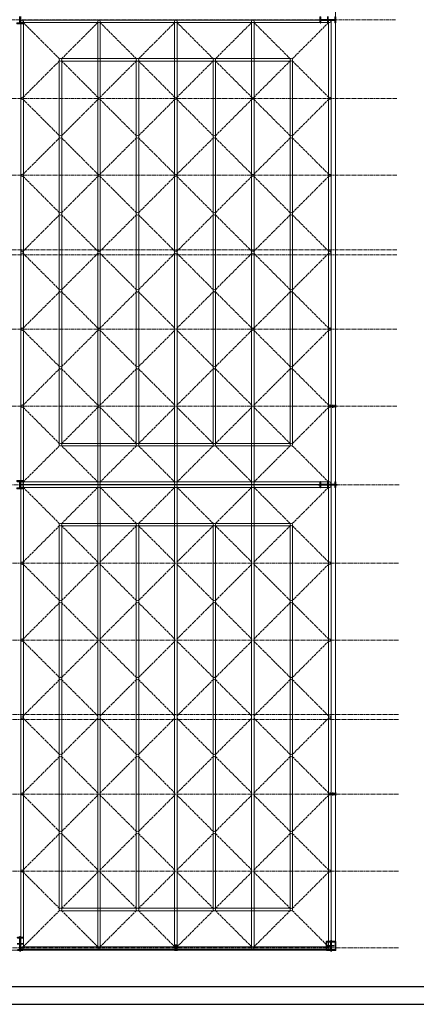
# Model space of a CAD drawing. Header units: millimetres. Extents: x -4725611 to 4745838, y -5478268 to 5501141.
# Tile 18 of 26: x 43532 to 45079, y -11276 to -7438. Entities that reach past the tile are written whole.
import ezdxf

# ---------------------------------------------------------------- set-up
doc = ezdxf.new("R2010")
doc.units = ezdxf.units.MM
doc.linetypes.add('ACAD_ISO02W100', pattern=[15, 12, -3])
doc.linetypes.add('CENTER2', pattern=[28.575, 19.05, -3.175, 3.175, -3.175])
for name, color, linetype, lineweight in [('e-cad_cienkie', 80, 'Continuous', 13), ('e-cad_kontur', 2, 'Continuous', 35), ('e-cad_osie', 6, 'CENTER2', 9), ('e-cad_wypelnienia', 254, 'Continuous', 5), ('K-WIDOK', 140, 'Continuous', 15)]:
    doc.layers.add(name, color=color, linetype=linetype, lineweight=lineweight)

msp = doc.modelspace()

# ---------------------------------------------------------------- hatches: boundary and pattern name
at = {"layer": 'e-cad_kontur', "ltscale": 0.8}
h = msp.add_hatch(dxfattribs=at)
h.set_pattern_fill('ANSI31', color=256, scale=0.08, angle=90, style=0)
h.set_pattern_definition([(135, (34496.65385, -23436.39261), (-0.1796051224, -0.1796051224), [])])
edge = h.paths.add_edge_path()
edge.add_line((44743.78, -8950.05), (44743.78, -8940.05))
edge.add_line((44743.78, -8940.05), (44744.63, -8940.05))
edge.add_line((44744.63, -8940.05), (44744.63, -8943.57))
edge.add_arc((44745.83, -8943.57), 1.2, 180, 270)
edge.add_line((44745.83, -8944.77), (44761.73, -8944.77))
edge.add_arc((44761.73, -8943.57), 1.2, 270, 360)
edge.add_line((44762.93, -8943.57), (44762.93, -8940.05))
edge.add_line((44762.93, -8940.05), (44763.78, -8940.05))
edge.add_line((44763.78, -8940.05), (44763.78, -8950.05))
edge.add_line((44763.78, -8950.05), (44762.93, -8950.05))
edge.add_line((44762.93, -8950.05), (44762.93, -8946.53))
edge.add_arc((44761.73, -8946.53), 1.2, 360, 450)
edge.add_line((44761.73, -8945.33), (44745.83, -8945.33))
edge.add_arc((44745.83, -8946.53), 1.2, 90, 180)
edge.add_line((44744.63, -8946.53), (44744.63, -8950.05))
edge.add_line((44744.63, -8950.05), (44743.78, -8950.05))
h = msp.add_hatch(dxfattribs=at)
h.set_pattern_fill('ANSI31', color=256, scale=0.08, angle=90, style=0)
h.set_pattern_definition([(135, (34496.65385, -24948.06253), (-0.1796051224, -0.1796051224), [])])
edge = h.paths.add_edge_path()
edge.add_line((44743.78, -10461.72), (44743.78, -10451.72))
edge.add_line((44743.78, -10451.72), (44744.63, -10451.72))
edge.add_line((44744.63, -10451.72), (44744.63, -10455.24))
edge.add_arc((44745.83, -10455.24), 1.2, 180, 270)
edge.add_line((44745.83, -10456.44), (44761.73, -10456.44))
edge.add_arc((44761.73, -10455.24), 1.2, 270, 360)
edge.add_line((44762.93, -10455.24), (44762.93, -10451.72))
edge.add_line((44762.93, -10451.72), (44763.78, -10451.72))
edge.add_line((44763.78, -10451.72), (44763.78, -10461.72))
edge.add_line((44763.78, -10461.72), (44762.93, -10461.72))
edge.add_line((44762.93, -10461.72), (44762.93, -10458.2))
edge.add_arc((44761.73, -10458.2), 1.2, 360, 450)
edge.add_line((44761.73, -10457), (44745.83, -10457))
edge.add_arc((44745.83, -10458.2), 1.2, 90, 180)
edge.add_line((44744.63, -10458.2), (44744.63, -10461.72))
edge.add_line((44744.63, -10461.72), (44743.78, -10461.72))
h = msp.add_hatch(dxfattribs=at)
h.set_pattern_fill('ANSI31', color=256, scale=0.08, angle=180, style=0)
h.set_pattern_definition([(225, (47587.62428, -3597.6082), (0.1796051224, -0.1796051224), [])])
edge = h.paths.add_edge_path()
edge.add_line((44136.28, -11065.88), (44146.28, -11065.88))
edge.add_line((44146.28, -11065.88), (44146.28, -11065.03))
edge.add_line((44146.28, -11065.03), (44142.76, -11065.03))
edge.add_arc((44142.76, -11063.83), 1.2, 540, 630, ccw=False)
edge.add_line((44141.56, -11063.83), (44141.56, -11047.93))
edge.add_arc((44142.76, -11047.93), 1.2, 450, 540, ccw=False)
edge.add_line((44142.76, -11046.73), (44146.28, -11046.73))
edge.add_line((44146.28, -11046.73), (44146.28, -11045.88))
edge.add_line((44146.28, -11045.88), (44136.28, -11045.88))
edge.add_line((44136.28, -11045.88), (44136.28, -11046.73))
edge.add_line((44136.28, -11046.73), (44139.8, -11046.73))
edge.add_arc((44139.8, -11047.93), 1.2, 360, 450, ccw=False)
edge.add_line((44141, -11047.93), (44141, -11063.83))
edge.add_arc((44139.8, -11063.83), 1.2, 630, 720, ccw=False)
edge.add_line((44139.8, -11065.03), (44136.28, -11065.03))
edge.add_line((44136.28, -11065.03), (44136.28, -11065.88))

# ---------------------------------------------------------------- linework, layer by layer
at = {"layer": 'Defpoints', "ltscale": 0.8}
for points in [[(30315.91, -11276.3), (47815.91, -11276.3), (47815.91, -5336.3), (30315.91, -5336.3)], [(30615.91, -11206.3), (47745.91, -11206.3), (47745.91, -5406.3), (30615.91, -5406.3)]]:
    msp.add_lwpolyline(points, close=True, dxfattribs=at)
at = {"layer": 'e-cad_cienkie', "color": 242, "ltscale": 0.8, "true_color": 0xdf343a}
for points in [[(43536.28, -7445.05), (43536.28, -9245.05)], [(44741.28, -7440.05), (43541.28, -7440.05)], [(43546.28, -7445.05), (43546.28, -9245.05)], [(43836.28, -7445.05), (43836.28, -9245.05)], [(43846.28, -7445.05), (43846.28, -9245.05)], [(44136.28, -7445.05), (44136.28, -9245.05)], [(44146.28, -7445.05), (44146.28, -9245.05)], [(44436.28, -7445.05), (44436.28, -9245.05)], [(44436.28, -7445.05), (44436.28, -9245.05)], [(44446.28, -7445.05), (44446.28, -9245.05)], [(44446.28, -7445.05), (44446.28, -9245.05)], [(44736.28, -7445.05), (44736.28, -9245.05)], [(44736.28, -7445.05), (44736.28, -9245.05)], [(44746.28, -7445.05), (44746.28, -9245.05)], [(44746.28, -7445.05), (44746.28, -9245.05)], [(44741.28, -7450.05), (43541.28, -7450.05)], [(44741.28, -9240.05), (43541.28, -9240.05)], [(44741.28, -9240.05), (43541.28, -9240.05)], [(43536.28, -11056.72), (43536.28, -9256.72)], [(44741.28, -9250.05), (43541.28, -9250.05)], [(44741.28, -9250.05), (43541.28, -9250.05)], [(44741.28, -9251.72), (43541.28, -9251.72)], [(44741.28, -9251.72), (43541.28, -9251.72)], [(44741.28, -9261.72), (43541.28, -9261.72)], [(44741.28, -9261.72), (43541.28, -9261.72)], [(43546.28, -11056.72), (43546.28, -9256.72)], [(43836.28, -11056.72), (43836.28, -9256.72)], [(43846.28, -11056.72), (43846.28, -9256.72)], [(44136.28, -11056.72), (44136.28, -9256.72)], [(44146.28, -11056.72), (44146.28, -9256.72)], [(44436.28, -11056.72), (44436.28, -9256.72)], [(44436.28, -11056.72), (44436.28, -9256.72)], [(44446.28, -11056.72), (44446.28, -9256.72)], [(44446.28, -11056.72), (44446.28, -9256.72)], [(44736.28, -11056.72), (44736.28, -9256.72)], [(44736.28, -11056.72), (44736.28, -9256.72)], [(44746.28, -11056.72), (44746.28, -9256.72)], [(44746.28, -11056.72), (44746.28, -9256.72)], [(44741.28, -11051.72), (43541.28, -11051.72)], [(44741.28, -11061.72), (43541.28, -11061.72)]]:
    msp.add_lwpolyline(points, dxfattribs=at)
for centre in [(43541.28, -7445.05), (43841.28, -7445.05), (44141.28, -7445.05), (44441.28, -7445.05), (44741.28, -7445.05), (43541.28, -7745.05), (43841.28, -7745.05), (44141.28, -7745.05), (44441.28, -7745.05), (44741.28, -7745.05), (43541.28, -8045.05), (43841.28, -8045.05), (44141.28, -8045.05), (44441.28, -8045.05), (44741.28, -8045.05), (43541.28, -8345.05), (43841.28, -8345.05), (44141.28, -8345.05), (44441.28, -8345.05), (44741.28, -8345.05), (43541.28, -8645.05), (43841.28, -8645.05), (44441.28, -8645.05), (44741.28, -8645.05), (43541.28, -8945.05), (43841.28, -8945.05), (44741.28, -8945.05), (43541.28, -9245.05), (43541.28, -9245.05), (43841.28, -9245.05), (43841.28, -9245.05), (44141.28, -9245.05), (44141.28, -9245.05), (44441.28, -9245.05), (44441.28, -9245.05), (44441.28, -9245.05), (44741.28, -9245.05), (44741.28, -9245.05), (44741.28, -9245.05), (43541.28, -9256.72), (43541.28, -9256.72), (43841.28, -9256.72), (43841.28, -9256.72), (44141.28, -9256.72), (44141.28, -9256.72), (44441.28, -9256.72), (44441.28, -9256.72), (44441.28, -9256.72), (44741.28, -9256.72), (44741.28, -9256.72), (44741.28, -9256.72), (43541.28, -9556.72), (44741.28, -9556.72), (43541.28, -9856.72), (44741.28, -9856.72), (43541.28, -10156.72), (44741.28, -10156.72), (43541.28, -10456.72), (44741.28, -10456.72), (43541.28, -10756.72), (44741.28, -10756.72), (43541.28, -11056.72), (43841.28, -11056.72), (44141.28, -11056.72), (44141.28, -11056.72), (44441.28, -11056.72), (44741.28, -11056.72)]:
    msp.add_circle(centre, 5, dxfattribs=at)
at = {"layer": 'e-cad_kontur', "ltscale": 0.8}
for points in [[(43532.78, -7451.91), (43532.78, -7425.91)], [(43534.78, -7451.91), (43534.78, -7425.91)], [(44733.78, -7452.41), (44733.78, -7426.01)], [(43532.78, -7451.91), (43521.78, -7451.91), (43521.78, -7453.91), (43545.78, -7453.91), (43545.78, -7451.91), (43534.78, -7451.91)], [(44753.78, -8951.05), (44753.78, -8939.05)], [(44741.78, -8945.05), (44765.78, -8945.05)], [(43532.78, -9237.88), (43521.78, -9237.88), (43521.78, -9235.88), (43545.78, -9235.88), (43545.78, -9237.88), (43534.78, -9237.88)], [(43532.78, -9263.88), (43532.78, -9237.88)], [(43534.78, -9263.88), (43534.78, -9237.88)], [(44733.78, -9264.08), (44733.78, -9237.68)], [(43532.78, -9263.88), (43521.78, -9263.88), (43521.78, -9265.88), (43545.78, -9265.88), (43545.78, -9263.88), (43534.78, -9263.88)], [(44697.78, -9250.88), (44769.78, -9250.88)], [(44741.78, -10456.72), (44765.78, -10456.72)], [(44753.78, -10462.72), (44753.78, -10450.72)], [(43533.78, -11070.88), (43533.78, -11010.88)], [(43545.78, -11040.88), (43521.78, -11040.88)], [(44141.28, -11067.88), (44141.28, -11043.88)], [(44758.28, -11048.38), (44734.28, -11048.38)], [(44746.28, -11025.88), (44746.28, -11070.88)], [(44135.28, -11055.88), (44147.28, -11055.88)]]:
    msp.add_lwpolyline(points, dxfattribs=at)
for points in [[(44703.78, -7450.21), (44703.78, -7428.21), (44705.68, -7428.21), (44705.68, -7436.21, 0.4142136), (44708.08, -7438.61), (44759.48, -7438.61, 0.4142136), (44761.88, -7436.21), (44761.88, -7428.21), (44763.78, -7428.21), (44763.78, -7450.21), (44761.88, -7450.21), (44761.88, -7442.21, 0.4142136), (44759.48, -7439.81), (44708.08, -7439.81, 0.4142136), (44705.68, -7442.21), (44705.68, -7450.21), (44703.78, -7450.21)], [(44743.78, -8950.05), (44743.78, -8940.05), (44744.63, -8940.05), (44744.63, -8943.57, 0.4142136), (44745.83, -8944.77), (44761.73, -8944.77, 0.4142136), (44762.93, -8943.57), (44762.93, -8940.05), (44763.78, -8940.05), (44763.78, -8950.05), (44762.93, -8950.05), (44762.93, -8946.53, 0.4142136), (44761.73, -8945.33), (44745.83, -8945.33, 0.4142136), (44744.63, -8946.53), (44744.63, -8950.05), (44743.78, -8950.05)], [(44703.78, -9261.88), (44703.78, -9239.88), (44705.68, -9239.88), (44705.68, -9247.88, 0.4142136), (44708.08, -9250.28), (44759.48, -9250.28, 0.4142136), (44761.88, -9247.88), (44761.88, -9239.88), (44763.78, -9239.88), (44763.78, -9261.88), (44761.88, -9261.88), (44761.88, -9253.88, 0.4142136), (44759.48, -9251.48), (44708.08, -9251.48, 0.4142136), (44705.68, -9253.88), (44705.68, -9261.88), (44703.78, -9261.88)], [(44743.78, -10461.72), (44743.78, -10451.72), (44744.63, -10451.72), (44744.63, -10455.24, 0.4142136), (44745.83, -10456.44), (44761.73, -10456.44, 0.4142136), (44762.93, -10455.24), (44762.93, -10451.72), (44763.78, -10451.72), (44763.78, -10461.72), (44762.93, -10461.72), (44762.93, -10458.2, 0.4142136), (44761.73, -10457), (44745.83, -10457, 0.4142136), (44744.63, -10458.2), (44744.63, -10461.72), (44743.78, -10461.72)], [(43543.78, -11065.88), (43523.78, -11065.88), (43523.78, -11064.28), (43531.17, -11064.28, 0.4142136), (43533.27, -11062.18), (43533.27, -11019.58, 0.4142136), (43531.17, -11017.48), (43523.78, -11017.48), (43523.78, -11015.88), (43543.78, -11015.88), (43543.78, -11017.48), (43536.39, -11017.48, 0.4142136), (43534.29, -11019.58), (43534.29, -11062.18, 0.4142136), (43536.39, -11064.28), (43543.78, -11064.28), (43543.78, -11065.88)], [(44136.28, -11065.88), (44146.28, -11065.88), (44146.28, -11065.03), (44142.76, -11065.03, -0.4142136), (44141.56, -11063.83), (44141.56, -11047.93, -0.4142136), (44142.76, -11046.73), (44146.28, -11046.73), (44146.28, -11045.88), (44136.28, -11045.88), (44136.28, -11046.73), (44139.8, -11046.73, -0.4142136), (44141, -11047.93), (44141, -11063.83, -0.4142136), (44139.8, -11065.03), (44136.28, -11065.03), (44136.28, -11065.88)], [(44763.78, -11030.88), (44728.78, -11030.88), (44728.78, -11032.48), (44743.67, -11032.48, -0.4142136), (44745.77, -11034.58), (44745.77, -11062.18, -0.4142136), (44743.67, -11064.28), (44728.78, -11064.28), (44728.78, -11065.88), (44763.78, -11065.88), (44763.78, -11064.28), (44748.89, -11064.28, -0.4142136), (44746.79, -11062.18), (44746.79, -11034.58, -0.4142136), (44748.89, -11032.48), (44763.78, -11032.48), (44763.78, -11030.88)]]:
    msp.add_lwpolyline(points, format="xyb", dxfattribs=at)
msp.add_lwpolyline([(44763.78, -11030.88), (44728.78, -11030.88), (44728.78, -11065.88), (44763.78, -11065.88)], close=True, dxfattribs=at)
at = {"layer": 'e-cad_osie', "color": 2, "ltscale": 0.8}
for points in [[(44997.12, -7439.21), (32298.99, -7439.21)], [(45003.12, -7745.05), (32304.99, -7745.05)], [(45003.12, -8045.05), (32304.99, -8045.05)], [(45003.12, -8335.05), (32304.99, -8335.05)], [(45003.12, -8355.05), (32304.99, -8355.05)], [(45003.12, -8645.05), (32304.99, -8645.05)], [(45003.12, -8945.05), (32304.99, -8945.05)], [(45011.51, -9250.88), (32306.8, -9250.88)], [(45009.7, -9556.72), (32304.99, -9556.72)], [(45009.7, -9856.72), (32304.99, -9856.72)], [(45009.7, -10146.72), (32304.99, -10146.72)], [(45009.7, -10166.72), (32304.99, -10166.72)], [(45009.7, -10456.72), (32304.99, -10456.72)], [(45009.7, -10756.72), (32304.99, -10756.72)], [(45009.7, -11056.72), (32303.68, -11056.72)]]:
    msp.add_lwpolyline(points, dxfattribs=at)
at = {"layer": 'e-cad_wypelnienia', "color": 8, "linetype": 'ACAD_ISO02W100', "ltscale": 0.8}
for points in [[(43544.81, -7448.58), (43687.74, -7591.51)], [(43837.74, -7448.58), (43694.81, -7591.51)], [(43844.81, -7448.58), (43987.74, -7591.51)], [(44137.74, -7448.58), (43994.81, -7591.51)], [(44144.81, -7448.58), (44287.74, -7591.51)], [(44437.74, -7448.58), (44294.81, -7591.51)], [(44444.81, -7448.58), (44587.74, -7591.51)], [(44737.74, -7448.58), (44594.81, -7591.51)], [(43544.81, -7741.51), (43687.74, -7598.58)], [(43837.74, -7741.51), (43694.81, -7598.58)], [(43844.81, -7741.51), (43987.74, -7598.58)], [(44137.74, -7741.51), (43994.81, -7598.58)], [(44144.81, -7741.51), (44287.74, -7598.58)], [(44437.74, -7741.51), (44294.81, -7598.58)], [(44444.81, -7741.51), (44587.74, -7598.58)], [(44737.74, -7741.51), (44594.81, -7598.58)], [(43687.74, -7891.51), (43544.81, -7748.58)], [(43694.81, -7891.51), (43837.74, -7748.58)], [(43844.81, -7748.58), (43987.74, -7891.51)], [(44137.74, -7748.58), (43994.81, -7891.51)], [(44144.81, -7748.58), (44287.74, -7891.51)], [(44437.74, -7748.58), (44294.81, -7891.51)], [(44444.81, -7748.58), (44587.74, -7891.51)], [(44737.74, -7748.58), (44594.81, -7891.51)], [(43687.74, -7898.58), (43544.81, -8041.51)], [(43694.81, -7898.58), (43837.74, -8041.51)], [(43844.81, -8041.51), (43987.74, -7898.58)], [(44137.74, -8041.51), (43994.81, -7898.58)], [(44144.81, -8041.51), (44287.74, -7898.58)], [(44437.74, -8041.51), (44294.81, -7898.58)], [(44444.81, -8041.51), (44587.74, -7898.58)], [(44737.74, -8041.51), (44594.81, -7898.58)], [(43544.81, -8048.58), (43687.74, -8191.51)], [(43837.74, -8048.58), (43694.81, -8191.51)], [(43844.81, -8048.58), (43987.74, -8191.51)], [(44137.74, -8048.58), (43994.81, -8191.51)], [(44144.81, -8048.58), (44287.74, -8191.51)], [(44437.74, -8048.58), (44294.81, -8191.51)], [(44444.81, -8048.58), (44587.74, -8191.51)], [(44737.74, -8048.58), (44594.81, -8191.51)], [(43544.81, -8341.51), (43687.74, -8198.58)], [(43837.74, -8341.51), (43694.81, -8198.58)], [(43844.81, -8341.51), (43987.74, -8198.58)], [(44137.74, -8341.51), (43994.81, -8198.58)], [(44144.81, -8341.51), (44287.74, -8198.58)], [(44437.74, -8341.51), (44294.81, -8198.58)], [(44444.81, -8341.51), (44587.74, -8198.58)], [(44737.74, -8341.51), (44594.81, -8198.58)], [(43687.74, -8491.51), (43544.81, -8348.58)], [(43694.81, -8491.51), (43837.74, -8348.58)], [(43844.81, -8348.58), (43987.74, -8491.51)], [(44137.74, -8348.58), (43994.81, -8491.51)], [(44144.81, -8348.58), (44287.74, -8491.51)], [(44437.74, -8348.58), (44294.81, -8491.51)], [(44444.81, -8348.58), (44587.74, -8491.51)], [(44737.74, -8348.58), (44594.81, -8491.51)], [(43687.74, -8498.58), (43544.81, -8641.51)], [(43694.81, -8498.58), (43837.74, -8641.51)], [(43844.81, -8641.51), (43987.74, -8498.58)], [(44137.74, -8641.51), (43994.81, -8498.58)], [(44144.81, -8641.51), (44287.74, -8498.58)], [(44437.74, -8641.51), (44294.81, -8498.58)], [(44444.81, -8641.51), (44587.74, -8498.58)], [(44737.74, -8641.51), (44594.81, -8498.58)], [(43544.81, -8648.58), (43687.74, -8791.51)], [(43837.74, -8648.58), (43694.81, -8791.51)], [(43844.81, -8648.58), (43987.74, -8791.51)], [(44137.74, -8648.58), (43994.81, -8791.51)], [(44144.81, -8648.58), (44287.74, -8791.51)], [(44437.74, -8648.58), (44294.81, -8791.51)], [(44444.81, -8648.58), (44587.74, -8791.51)], [(44737.74, -8648.58), (44594.81, -8791.51)], [(43544.81, -8941.51), (43687.74, -8798.58)], [(43837.74, -8941.51), (43694.81, -8798.58)], [(43844.81, -8941.51), (43987.74, -8798.58)], [(44137.74, -8941.51), (43994.81, -8798.58)], [(44144.81, -8941.51), (44287.74, -8798.58)], [(44437.74, -8941.51), (44294.81, -8798.58)], [(44444.81, -8941.51), (44587.74, -8798.58)], [(44737.74, -8941.51), (44594.81, -8798.58)], [(43687.74, -9091.51), (43544.81, -8948.58)], [(43694.81, -9091.51), (43837.74, -8948.58)], [(43844.81, -8948.58), (43987.74, -9091.51)], [(44137.74, -8948.58), (43994.81, -9091.51)], [(44144.81, -8948.58), (44287.74, -9091.51)], [(44437.74, -8948.58), (44294.81, -9091.51)], [(44444.81, -8948.58), (44587.74, -9091.51)], [(44737.74, -8948.58), (44594.81, -9091.51)], [(43687.74, -9098.58), (43544.81, -9241.51)], [(43694.81, -9098.58), (43837.74, -9241.51)], [(43844.81, -9241.51), (43987.74, -9098.58)], [(44137.74, -9241.51), (43994.81, -9098.58)], [(44144.81, -9241.51), (44287.74, -9098.58)], [(44437.74, -9241.51), (44294.81, -9098.58)], [(44444.81, -9241.51), (44587.74, -9098.58)], [(44737.74, -9241.51), (44594.81, -9098.58)], [(43687.74, -9403.18), (43544.81, -9260.25)], [(43694.81, -9403.18), (43837.74, -9260.25)], [(43844.81, -9260.25), (43987.74, -9403.18)], [(44137.74, -9260.25), (43994.81, -9403.18)], [(44144.81, -9260.25), (44287.74, -9403.18)], [(44437.74, -9260.25), (44294.81, -9403.18)], [(44444.81, -9260.25), (44587.74, -9403.18)], [(44737.74, -9260.25), (44594.81, -9403.18)], [(43687.74, -9410.25), (43544.81, -9553.18)], [(43694.81, -9410.25), (43837.74, -9553.18)], [(43844.81, -9553.18), (43987.74, -9410.25)], [(44137.74, -9553.18), (43994.81, -9410.25)], [(44144.81, -9553.18), (44287.74, -9410.25)], [(44437.74, -9553.18), (44294.81, -9410.25)], [(44444.81, -9553.18), (44587.74, -9410.25)], [(44737.74, -9553.18), (44594.81, -9410.25)], [(43544.81, -9560.25), (43687.74, -9703.18)], [(43837.74, -9560.25), (43694.81, -9703.18)], [(43844.81, -9560.25), (43987.74, -9703.18)], [(44137.74, -9560.25), (43994.81, -9703.18)], [(44144.81, -9560.25), (44287.74, -9703.18)], [(44437.74, -9560.25), (44294.81, -9703.18)], [(44444.81, -9560.25), (44587.74, -9703.18)], [(44737.74, -9560.25), (44594.81, -9703.18)], [(43544.81, -9853.18), (43687.74, -9710.25)], [(43837.74, -9853.18), (43694.81, -9710.25)], [(43844.81, -9853.18), (43987.74, -9710.25)], [(44137.74, -9853.18), (43994.81, -9710.25)], [(44144.81, -9853.18), (44287.74, -9710.25)], [(44437.74, -9853.18), (44294.81, -9710.25)], [(44444.81, -9853.18), (44587.74, -9710.25)], [(44737.74, -9853.18), (44594.81, -9710.25)], [(43687.74, -10003.18), (43544.81, -9860.25)], [(43694.81, -10003.18), (43837.74, -9860.25)], [(43844.81, -9860.25), (43987.74, -10003.18)], [(44137.74, -9860.25), (43994.81, -10003.18)], [(44144.81, -9860.25), (44287.74, -10003.18)], [(44437.74, -9860.25), (44294.81, -10003.18)], [(44444.81, -9860.25), (44587.74, -10003.18)], [(44737.74, -9860.25), (44594.81, -10003.18)], [(43687.74, -10010.25), (43544.81, -10153.18)], [(43694.81, -10010.25), (43837.74, -10153.18)], [(43844.81, -10153.18), (43987.74, -10010.25)], [(44137.74, -10153.18), (43994.81, -10010.25)], [(44144.81, -10153.18), (44287.74, -10010.25)], [(44437.74, -10153.18), (44294.81, -10010.25)], [(44444.81, -10153.18), (44587.74, -10010.25)], [(44737.74, -10153.18), (44594.81, -10010.25)], [(43544.81, -10160.25), (43687.74, -10303.18)], [(43837.74, -10160.25), (43694.81, -10303.18)], [(43844.81, -10160.25), (43987.74, -10303.18)], [(44137.74, -10160.25), (43994.81, -10303.18)], [(44144.81, -10160.25), (44287.74, -10303.18)], [(44437.74, -10160.25), (44294.81, -10303.18)], [(44444.81, -10160.25), (44587.74, -10303.18)], [(44737.74, -10160.25), (44594.81, -10303.18)], [(43544.81, -10453.18), (43687.74, -10310.25)], [(43837.74, -10453.18), (43694.81, -10310.25)], [(43844.81, -10453.18), (43987.74, -10310.25)], [(44137.74, -10453.18), (43994.81, -10310.25)], [(44144.81, -10453.18), (44287.74, -10310.25)], [(44437.74, -10453.18), (44294.81, -10310.25)], [(44444.81, -10453.18), (44587.74, -10310.25)], [(44737.74, -10453.18), (44594.81, -10310.25)], [(43687.74, -10603.18), (43544.81, -10460.25)], [(43694.81, -10603.18), (43837.74, -10460.25)], [(43844.81, -10460.25), (43987.74, -10603.18)], [(44137.74, -10460.25), (43994.81, -10603.18)], [(44144.81, -10460.25), (44287.74, -10603.18)], [(44437.74, -10460.25), (44294.81, -10603.18)], [(44444.81, -10460.25), (44587.74, -10603.18)], [(44737.74, -10460.25), (44594.81, -10603.18)], [(43687.74, -10610.25), (43544.81, -10753.18)], [(43694.81, -10610.25), (43837.74, -10753.18)], [(43844.81, -10753.18), (43987.74, -10610.25)], [(44137.74, -10753.18), (43994.81, -10610.25)], [(44144.81, -10753.18), (44287.74, -10610.25)], [(44437.74, -10753.18), (44294.81, -10610.25)], [(44444.81, -10753.18), (44587.74, -10610.25)], [(44737.74, -10753.18), (44594.81, -10610.25)], [(43544.81, -10760.25), (43687.74, -10903.18)], [(43837.74, -10760.25), (43694.81, -10903.18)], [(43844.81, -10760.25), (43987.74, -10903.18)], [(44137.74, -10760.25), (43994.81, -10903.18)], [(44144.81, -10760.25), (44287.74, -10903.18)], [(44437.74, -10760.25), (44294.81, -10903.18)], [(44444.81, -10760.25), (44587.74, -10903.18)], [(44737.74, -10760.25), (44594.81, -10903.18)], [(43544.81, -11053.18), (43687.74, -10910.25)], [(43837.74, -11053.18), (43694.81, -10910.25)], [(43844.81, -11053.18), (43987.74, -10910.25)], [(44137.74, -11053.18), (43994.81, -10910.25)], [(44144.81, -11053.18), (44287.74, -10910.25)], [(44437.74, -11053.18), (44294.81, -10910.25)], [(44444.81, -11053.18), (44587.74, -10910.25)], [(44737.74, -11053.18), (44594.81, -10910.25)]]:
    msp.add_lwpolyline(points, dxfattribs=at)
at = {"layer": 'e-cad_wypelnienia', "color": 150, "ltscale": 0.8, "true_color": 0x389cff}
for points in [[(43686.28, -7595.05), (43686.28, -9095.05)], [(43686.28, -7595.05), (43686.28, -9095.05)], [(43691.28, -7590.05), (44591.28, -7590.05)], [(43696.28, -7595.05), (43696.28, -9095.05)], [(43696.28, -7595.05), (43696.28, -9095.05)], [(43986.28, -7595.05), (43986.28, -9095.05)], [(43996.28, -7595.05), (43996.28, -9095.05)], [(44286.28, -7595.05), (44286.28, -9095.05)], [(44296.28, -7595.05), (44296.28, -9095.05)], [(44586.28, -7595.05), (44586.28, -9095.05)], [(44596.28, -7595.05), (44596.28, -9095.05)], [(43691.28, -7600.05), (44591.28, -7600.05)], [(43691.28, -9090.05), (44591.28, -9090.05)], [(43691.28, -9100.05), (44591.28, -9100.05)], [(43691.28, -9401.72), (44591.28, -9401.72)], [(43686.28, -10906.72), (43686.28, -9406.72)], [(43686.28, -10906.72), (43686.28, -9406.72)], [(43691.28, -9411.72), (44591.28, -9411.72)], [(43696.28, -10906.72), (43696.28, -9406.72)], [(43696.28, -10906.72), (43696.28, -9406.72)], [(43986.28, -10906.72), (43986.28, -9406.72)], [(43996.28, -10906.72), (43996.28, -9406.72)], [(44286.28, -10906.72), (44286.28, -9406.72)], [(44296.28, -10906.72), (44296.28, -9406.72)], [(44586.28, -10906.72), (44586.28, -9406.72)], [(44596.28, -10906.72), (44596.28, -9406.72)], [(43691.28, -10901.72), (44591.28, -10901.72)], [(43691.28, -10911.72), (44591.28, -10911.72)]]:
    msp.add_lwpolyline(points, dxfattribs=at)
for centre in [(43691.28, -7595.05), (43691.28, -7595.05), (43991.28, -7595.05), (44291.28, -7595.05), (44591.28, -7595.05), (43691.28, -7895.05), (43691.28, -7895.05), (43991.28, -7895.05), (44291.28, -7895.05), (44591.28, -7895.05), (43691.28, -8195.05), (43691.28, -8195.05), (43991.28, -8195.05), (44291.28, -8195.05), (44591.28, -8195.05), (43691.28, -8495.05), (43691.28, -8495.05), (43991.28, -8495.05), (44291.28, -8495.05), (44591.28, -8495.05), (43691.28, -8795.05), (43691.28, -8795.05), (43991.28, -8795.05), (44291.28, -8795.05), (44591.28, -8795.05), (43691.28, -9095.05), (43691.28, -9095.05), (43991.28, -9095.05), (44291.28, -9095.05), (44591.28, -9095.05), (43691.28, -9406.72), (43691.28, -9406.72), (43991.28, -9406.72), (44291.28, -9406.72), (44591.28, -9406.72), (43691.28, -9706.72), (43691.28, -9706.72), (43991.28, -9706.72), (44291.28, -9706.72), (44591.28, -9706.72), (43691.28, -10006.72), (43691.28, -10006.72), (43991.28, -10006.72), (44291.28, -10006.72), (44591.28, -10006.72), (43691.28, -10306.72), (43691.28, -10306.72), (43991.28, -10306.72), (44291.28, -10306.72), (44591.28, -10306.72), (43691.28, -10606.72), (43691.28, -10606.72), (43991.28, -10606.72), (44291.28, -10606.72), (44591.28, -10606.72), (43691.28, -10906.72), (43691.28, -10906.72), (43991.28, -10906.72), (44291.28, -10906.72), (44591.28, -10906.72)]:
    msp.add_circle(centre, 5, dxfattribs=at)
at = {"layer": 'K-WIDOK', "ltscale": 0.8}
msp.add_lwpolyline([(44763.78, -11065.88), (44763.78, -5624.21), (32473.78, -5624.21), (32473.78, -11065.88), (44763.78, -11065.88)], dxfattribs=at)

doc.saveas('drawing.dxf')
